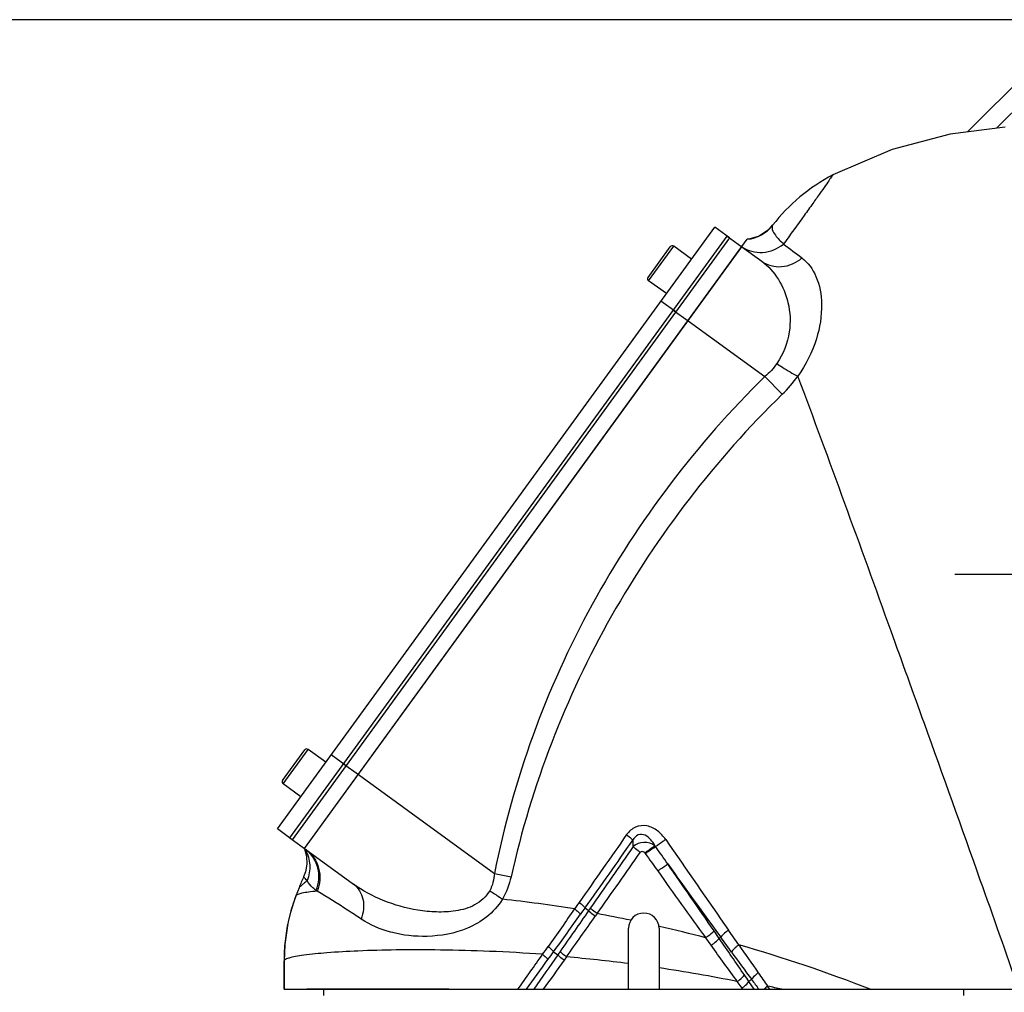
# Model space of a CAD drawing. Header units: millimetres. Extents: x 0 to 63602708652, y -107871309221 to 6308.
# Tile 14 of 74: x 2156 to 2318, y 5152 to 5311. Entities that reach past the tile are written whole.
import ezdxf

# ---------------------------------------------------------------- set-up
doc = ezdxf.new("R2010")
doc.units = ezdxf.units.MM
doc.header["$LTSCALE"] = 490.4625
doc.linetypes.add('CENTER', pattern=[0.6, 0.375, -0.075, 0.075, -0.075])
doc.layers.get('0').update_dxf_attribs({"linetype": 'CONTINUOUS'})
for name, color, linetype in [('304102000118DXF_CONTINUOUS_LINE', 7, 'CONTINUOUS'), ('304102000121_DXF_AXIS', 7, 'CONTINUOUS'), ('304102000123DXF_CONTINUOUS_LINE', 7, 'CONTINUOUS'), ('304103000063_DXF_DIMENSION', 7, 'CONTINUOUS'), ('304104000476DXF_CONTINUOUS_LINE', 7, 'CONTINUOUS'), ('304105000291DXF_CONTINUOUS_LINE', 7, 'CONTINUOUS'), ('304106000095DXF_CONTINUOUS_LINE', 7, 'CONTINUOUS'), ('501023000069DXF_CONTINUOUS_LINE', 7, 'CONTINUOUS')]:
    doc.layers.add(name, color=color, linetype=linetype)
doc.styles.get("Standard").update_dxf_attribs({"font": 'txt', "width": 0.7})
doc.dimstyles.new('DIMSTYLE_2', dxfattribs={"dimtxt": 75, "dimasz": 45, "dimexe": 2, "dimexo": 0.2, "dimgap": 2.5, "dimtad": 1, "dimdsep": 46, "dimtxsty": 'Standard', "dimblk": '_FILLED', "dimblk1": '_FILLED', "dimblk2": '_FILLED', "dimcen": 0.09, "dimclrt": 5, "dimazin": 2, "dimtp": 0.01, "dimtm": 0.01, "dimtfac": 1, "dimtofl": 0, "dimtmove": 0, "dimatfit": 3, "dimldrblk": '_FILLED', "dimfxl": 0, "dimtolj": 1, "dimarcsym": 0})

# ---------------------------------------------------------------- blocks, each defined once
blk = doc.blocks.new('_FILLED')
at = {"color": 0, "linetype": 'ByBlock'}
blk.add_solid([(0, 0), (-1, 0.1667), (-1, -0.1667)], dxfattribs=at)
blk = doc.blocks.new('*D29')
at = {"layer": '304103000063_DXF_DIMENSION', "color": 2, "linetype": 'Continuous', "transparency": 16777216}
for p, q in [((2365.85, 5311.48), (1926.27, 5311.48)), ((1941.27, 5311.48), (1941.27, 4418.48)), ((1941.27, 3525.48), (1941.27, 4418.48)), ((2208.14, 3525.48), (1926.27, 3525.48))]:
    blk.add_line(p, q, dxfattribs=at)
at = {"layer": '304103000063_DXF_DIMENSION', "color": 2, "linetype": 'Continuous', "transparency": 16777216, "xscale": 45, "yscale": 45, "zscale": 45}
for p, rotation in [((1941.27, 5311.48), 90), ((1941.27, 3525.48), 270)]:
    blk.add_blockref('_FILLED', p, dxfattribs=dict(at, rotation=rotation))

msp = doc.modelspace()

# ---------------------------------------------------------------- linework, layer by layer
at = {"layer": '304102000118DXF_CONTINUOUS_LINE', "color": 7, "linetype": 'Continuous'}
msp.add_line((2325.882, 5307.014), (2311.954, 5293.086), dxfattribs=at)
at = {"layer": '304102000118DXF_CONTINUOUS_LINE', "color": 9, "linetype": 'Continuous'}
msp.add_line((2325.776, 5302.766), (2316.686, 5293.676), dxfattribs=at)
at = {"layer": '304102000121_DXF_AXIS', "color": 7, "linetype": 'CENTER'}
msp.add_line((2424.846, 5220.478), (2309.846, 5220.478), dxfattribs=at)
at = {"layer": '304102000123DXF_CONTINUOUS_LINE', "color": 7, "linetype": 'Continuous'}
for p, q in [((2279.986, 5277.768), (2279.144, 5276.882)), ((2279.985, 5277.768), (2279.987, 5277.77)), ((2279.144, 5276.882), (2277.779, 5276.001)), ((2203.224, 5175.54), (2275.824, 5275.465)), ((2274.934, 5274.24), (2278.212, 5271.859)), ((2203.224, 5175.54), (2211.262, 5169.701)), ((2202.305, 5169.136), (2201.791, 5167.786)), ((2200.9, 5165.048), (2200.534, 5163.561)), ((2200.534, 5163.561), (2200.399, 5162.905)), ((2256.346, 5152.478), (2256.346, 5162.478)), ((2261.346, 5162.478), (2261.346, 5152.478)), ((2199.844, 5157.134), (2199.844, 5152.478)), ((2199.844, 5152.478), (2236.233, 5152.478)), ((2236.233, 5152.478), (2281.477, 5152.478)), ((2281.477, 5152.478), (2321.346, 5152.478))]:
    msp.add_line(p, q, dxfattribs=at)
at = {"layer": '304102000123DXF_CONTINUOUS_LINE', "color": 9, "linetype": 'Continuous'}
for p, q in [((2266.117, 5262.105), (2278.727, 5252.943)), ((2278.727, 5252.944), (2281.558, 5250.045)), ((2212.041, 5187.675), (2234.339, 5171.475)), ((2260.788, 5175.867), (2260.679, 5176.016)), ((2259.085, 5174.736), (2259.015, 5174.831)), ((2234.339, 5171.475), (2237.076, 5170.92)), ((2205.279, 5168.554), (2205.071, 5168.703)), ((2249.215, 5165.84), (2249.79, 5165.37)), ((2250.098, 5165.811), (2249.79, 5165.37)), ((2251.191, 5164.878), (2250.88, 5164.438)), ((2261.417, 5162.779), (2261.325, 5162.799)), ((2271.224, 5160.811), (2270.365, 5162.055)), ((2274.426, 5159.749), (2272.738, 5162.18)), ((2269.891, 5159.684), (2268.998, 5160.921)), ((2271.464, 5160.999), (2271.224, 5160.811)), ((2244.061, 5158.628), (2244.757, 5158.14)), ((2245.14, 5158.692), (2244.757, 5158.14)), ((2199.846, 5157.157), (2199.844, 5157.134)), ((2199.846, 5152.478), (2199.846, 5157.157)), ((2246.16, 5157.789), (2245.769, 5157.243)), ((2274.963, 5152.676), (2274.188, 5153.743)), ((2276.546, 5154.056), (2276.099, 5153.743)), ((2276.97, 5152.478), (2276.099, 5153.743)), ((2275.107, 5152.478), (2274.963, 5152.676)), ((2279.519, 5152.478), (2279.159, 5152.991))]:
    msp.add_line(p, q, dxfattribs=at)
at = {"layer": '304102000123DXF_CONTINUOUS_LINE', "color": 7, "linetype": 'Continuous'}
for points in [[(2318.133, 5293.857), (2309.09, 5292.729), (2299.56, 5290.197), (2289.833, 5286.016)], [(2277.779, 5276.001), (2276.229, 5275.519), (2275.824, 5275.465)], [(2203.227, 5175.532), (2203.546, 5174.29), (2203.593, 5173.009), (2203.367, 5171.747), (2203.058, 5170.922)], [(2201.791, 5167.786), (2201.394, 5166.672), (2200.9, 5165.048)], [(2200.399, 5162.905), (2199.961, 5159.804), (2199.844, 5157.134)]]:
    msp.add_lwpolyline(points, dxfattribs=at)
for centre, radius, start, end in [((2303.726, 5259.427), 30, 117.58821, 142.3122), ((2275.238, 5281.436), 6, 275.60963, 322.30859), ((2230.31, 5158.379), 30, 155.28669, 158.98742), ((2230.058, 5157.068), 30.229, 159.27328, 165.80083), ((2229.541, 5157.21), 29.694, 165.82223, 167.65023), ((2258.846, 5162.478), 2.5, 0, 180), ((2229.463, 5157.227), 29.614, 167.65093, 170.57983), ((2229.543, 5157.215), 29.694, 170.58247, 173.88936), ((2230.103, 5157.165), 30.257, 173.90685, 180.01462)]:
    msp.add_arc(centre, radius, start, end, dxfattribs=at)
at = {"layer": '304102000123DXF_CONTINUOUS_LINE', "color": 9, "linetype": 'Continuous'}
for centre, radius, start, end in [((2705.653, 5833.392), 701.306, 232.812104, 233.122527), ((2265.824, 5266.204), 22.553, 314.23761, 324.27588), ((-264.22, 6955.645), 3085.572, 324.54551, 324.797745), ((1990.536, 5161.894), 266.957, 3.00506, 3.22722), ((9590.439, 10244.426), 8909.432, 214.6643172, 214.7805232), ((2198.366, 5172.588), 5.685, 28.88358, 31.28373), ((-1723.797, 7981.37), 4871.668, 324.680391, 324.824827), ((3633.486, 6153.304), 1687.179, 215.450709, 215.570161), ((3704.957, 6204.693), 1773.189, 215.578211, 216.057515), ((4755.621, 6956.257), 3067.005, 215.577251, 215.829205), ((2205.914, 4901.159), 267.746, 81.0647, 83.62319), ((1210.858, 5902.065), 1272.874, 324.263258, 324.603911), ((2203.187, 4904.666), 264.603, 78.32715, 79.54745), ((-23.773, 6774.258), 2786.676, 324.544492, 324.712145), ((2208.49, 4930.393), 238.337, 75.29298, 77.16955), ((2208.89, 4929.681), 239.22, 68.64581, 74.10014), ((3844.323, 6253.081), 1913.1, 214.854711, 215.021522), ((410.525, 6448.622), 2240.625, 324.656695, 324.836143), ((1764.314, 5497.174), 585.939, 324.654911, 324.808915), ((1876.617, 5422.95), 452.639, 324.06962, 324.2705), ((3318.635, 5921.815), 1294.373, 216.13224, 216.380953), ((931.126, 6108.079), 1620.267, 323.858605, 324.071253), ((2221.35, 4882.406), 276.498, 82.72856, 84.85198), ((2221.582, 4890.795), 268.159, 78.68662, 81.47243), ((2831.964, 5543.616), 676.891, 215.018989, 215.245904), ((2768.178, 5516.25), 610.644, 216.379731, 216.563823), ((2221.488, 4886.741), 272.425, 77.27905, 77.77836)]:
    msp.add_arc(centre, radius, start, end, dxfattribs=at)
for points, knots in [([(2289.833, 5286.016), (2289.898, 5286.05), (2289.477, 5285.55), (2289.337, 5285.224), (2288.536, 5284.139), (2287.68, 5282.897), (2286.492, 5281.237), (2284.513, 5278.477), (2282.906, 5276.252), (2281.761, 5274.691)], [0, 0, 0, 0, 0.0157461, 0.0657368, 0.1490283, 0.2642005, 0.4094548, 0.5823727, 1, 1, 1, 1]), ([(2279.986, 5277.768), (2279.875, 5277.562), (2279.87, 5276.914), (2280.594, 5275.873), (2281.288, 5275.147), (2281.761, 5274.691)], [0, 0, 0, 0, 0.1883098, 0.4704426, 1, 1, 1, 1]), ([(2274.935, 5274.241), (2275.898, 5273.566), (2278.432, 5272.889), (2280.81, 5273.91), (2281.761, 5274.692)], [0, 0, 0, 0, 0.4887189, 1, 1, 1, 1]), ([(2278.212, 5271.859), (2279.114, 5271.203), (2281.597, 5270.579), (2283.862, 5271.629), (2284.795, 5272.403)], [0, 0, 0, 0, 0.4793593, 1, 1, 1, 1]), ([(2278.212, 5271.859), (2280.366, 5270.294), (2282.751, 5266.209), (2283.031, 5260.007), (2281.729, 5256.625), (2280.676, 5255.098)], [0, 0, 0, 0, 0.4343268, 0.6974296, 1, 1, 1, 1]), ([(2284.795, 5272.403), (2285.807, 5271.643), (2287.506, 5269.216), (2288.286, 5264.45), (2287.363, 5258.702), (2285.433, 5254.896), (2284.133, 5253.035)], [0, 0, 0, 0, 0.1808114, 0.4016891, 0.6757392, 1, 1, 1, 1]), ([(2280.676, 5255.098), (2280.974, 5254.889), (2282.087, 5254.139), (2283.248, 5253.453), (2284.133, 5253.035)], [0, 0, 0, 0, 0.2710965, 1, 1, 1, 1]), ([(2278.727, 5252.943), (2267.539, 5242.015), (2253.073, 5222.946), (2240.108, 5194.344), (2235.897, 5179.16), (2234.339, 5171.475)], [0, 0, 0, 0, 0.4993187, 0.749646, 1, 1, 1, 1]), ([(2304.864, 5196.066), (2303.049, 5201.119), (2296.2, 5220.131), (2289.318, 5239.131), (2284.133, 5253.035)], [0, 0, 0, 0, 0.2656953, 1, 1, 1, 1]), ([(2281.558, 5250.045), (2270.614, 5239.369), (2256.359, 5220.865), (2243.206, 5193.138), (2238.763, 5178.395), (2237.076, 5170.92)], [0, 0, 0, 0, 0.499399, 0.7496916, 1, 1, 1, 1]), ([(2320.318, 5152.478), (2318.28, 5158.465), (2313.127, 5172.994), (2307.937, 5187.51), (2304.864, 5196.066)], [0, 0, 0, 0, 0.4102437, 1, 1, 1, 1]), ([(2262.446, 5177.032), (2262.076, 5177.566), (2261.187, 5178.531), (2259.419, 5179.433), (2257.39, 5179.266), (2256.398, 5178.355), (2256.034, 5177.836)], [0, 0, 0, 0, 0.2543267, 0.5054414, 0.7518271, 1, 1, 1, 1]), ([(2256.034, 5177.836), (2256.145, 5177.753), (2256.507, 5177.47), (2256.863, 5177.17), (2257.07, 5176.923)], [0, 0, 0, 0, 0.2994902, 1, 1, 1, 1]), ([(2260.679, 5176.016), (2260.488, 5176.365), (2260.039, 5177.019), (2259.159, 5177.838), (2257.817, 5177.998), (2257.257, 5177.284), (2257.07, 5176.923)], [0, 0, 0, 0, 0.2511179, 0.4984912, 0.742939, 1, 1, 1, 1]), ([(2260.679, 5176.016), (2260.173, 5176.397), (2258.869, 5176.775), (2257.58, 5176.311), (2257.126, 5175.889)], [0, 0, 0, 0, 0.505437, 1, 1, 1, 1]), ([(2258.279, 5174.908), (2258.156, 5174.996), (2257.754, 5175.3), (2257.358, 5175.621), (2257.126, 5175.889)], [0, 0, 0, 0, 0.299087, 1, 1, 1, 1]), ([(2259.015, 5174.831), (2259.172, 5174.95), (2259.718, 5175.356), (2260.269, 5175.758), (2260.679, 5176.016)], [0, 0, 0, 0, 0.289902, 1, 1, 1, 1]), ([(2259.085, 5174.736), (2259.246, 5174.85), (2259.807, 5175.236), (2260.372, 5175.618), (2260.788, 5175.867)], [0, 0, 0, 0, 0.2899155, 1, 1, 1, 1]), ([(2262.446, 5177.032), (2262.286, 5176.917), (2261.736, 5176.525), (2261.185, 5176.135), (2260.788, 5175.867)], [0, 0, 0, 0, 0.2904092, 1, 1, 1, 1]), ([(2203.344, 5175.334), (2203.759, 5174.582), (2204.256, 5172.862), (2203.949, 5171.099), (2203.622, 5170.298)], [0, 0, 0, 0, 0.4981757, 1, 1, 1, 1]), ([(2203.445, 5175.371), (2204.368, 5174.625), (2205.755, 5172.415), (2205.523, 5169.838), (2205.071, 5168.703)], [0, 0, 0, 0, 0.4927932, 1, 1, 1, 1]), ([(2203.452, 5175.374), (2204.443, 5174.655), (2205.968, 5172.408), (2205.747, 5169.729), (2205.279, 5168.554)], [0, 0, 0, 0, 0.4918847, 1, 1, 1, 1]), ([(2259.015, 5174.831), (2258.927, 5174.945), (2258.685, 5175.156), (2258.358, 5175.02), (2258.279, 5174.908)], [0, 0, 0, 0, 0.5100993, 1, 1, 1, 1]), ([(2261.128, 5171.873), (2261.29, 5171.985), (2261.843, 5172.368), (2262.396, 5172.752), (2262.783, 5173.027)], [0, 0, 0, 0, 0.2937157, 1, 1, 1, 1]), ([(2203.622, 5170.298), (2203.534, 5170.39), (2203.392, 5170.534), (2203.208, 5170.773), (2203.122, 5170.821), (2203.063, 5170.937), (2203.058, 5170.922)], [0, 0, 0, 0, 0.4541427, 0.7644758, 0.9426371, 1, 1, 1, 1]), ([(2203.622, 5170.298), (2203.434, 5170.128), (2203.125, 5169.861), (2202.657, 5169.415), (2202.506, 5169.333), (2202.293, 5169.103), (2202.305, 5169.136)], [0, 0, 0, 0, 0.4341054, 0.7507037, 0.9395207, 1, 1, 1, 1]), ([(2205.071, 5168.703), (2204.903, 5168.823), (2204.342, 5169.279), (2203.882, 5169.854), (2203.622, 5170.298)], [0, 0, 0, 0, 0.2861067, 1, 1, 1, 1]), ([(2211.262, 5169.701), (2212.032, 5169.141), (2213.167, 5167.176), (2212.866, 5165.022), (2212.492, 5163.986)], [0, 0, 0, 0, 0.4638845, 1, 1, 1, 1]), ([(2233.572, 5168.644), (2233.013, 5167.66), (2231.254, 5166.08), (2228.045, 5165.225), (2224.874, 5165.074), (2220.848, 5165.487), (2216.158, 5166.801), (2212.758, 5168.613), (2211.262, 5169.7)], [0, 0, 0, 0, 0.139653, 0.2736115, 0.4035274, 0.5298625, 0.7717224, 1, 1, 1, 1]), ([(2205.279, 5168.554), (2204.797, 5168.515), (2203.961, 5168.432), (2202.873, 5168.259), (2202.203, 5168.082), (2201.834, 5167.901), (2201.791, 5167.786)], [0, 0, 0, 0, 0.4005581, 0.7002778, 0.898176, 1, 1, 1, 1]), ([(2212.492, 5163.986), (2211.757, 5164.481), (2209.383, 5166.051), (2206.971, 5167.564), (2205.279, 5168.554)], [0, 0, 0, 0, 0.3114106, 1, 1, 1, 1]), ([(2233.572, 5168.644), (2234.113, 5168.311), (2234.812, 5167.854), (2235.49, 5167.367), (2235.651, 5167.249)], [0, 0, 0, 0, 0.7605854, 1, 1, 1, 1]), ([(2235.651, 5167.249), (2234.97, 5166.148), (2233.263, 5164.213), (2229.071, 5161.846), (2223.569, 5160.853), (2217.534, 5161.508), (2213.97, 5162.994), (2212.492, 5163.986)], [0, 0, 0, 0, 0.1517496, 0.2951272, 0.557216, 0.7914036, 1, 1, 1, 1]), ([(2248.244, 5166.718), (2248.348, 5166.639), (2248.688, 5166.367), (2249.022, 5166.078), (2249.215, 5165.84)], [0, 0, 0, 0, 0.2994279, 1, 1, 1, 1]), ([(2247.5, 5165.656), (2247.603, 5165.577), (2247.941, 5165.306), (2248.272, 5165.02), (2248.463, 5164.784)], [0, 0, 0, 0, 0.2994127, 1, 1, 1, 1]), ([(2250.88, 5164.438), (2250.764, 5164.522), (2250.384, 5164.812), (2250.01, 5165.117), (2249.79, 5165.37)], [0, 0, 0, 0, 0.2995939, 1, 1, 1, 1]), ([(2251.191, 5164.878), (2251.075, 5164.963), (2250.694, 5165.253), (2250.319, 5165.559), (2250.098, 5165.811)], [0, 0, 0, 0, 0.2996051, 1, 1, 1, 1]), ([(2268.998, 5160.921), (2269.143, 5161.02), (2269.622, 5161.367), (2270.095, 5161.737), (2270.365, 5162.055)], [0, 0, 0, 0, 0.2961502, 1, 1, 1, 1]), ([(2272.738, 5162.18), (2272.6, 5162.079), (2272.143, 5161.724), (2271.695, 5161.336), (2271.464, 5160.999)], [0, 0, 0, 0, 0.295016, 1, 1, 1, 1]), ([(2269.891, 5159.684), (2270.033, 5159.782), (2270.502, 5160.125), (2270.965, 5160.493), (2271.224, 5160.811)], [0, 0, 0, 0, 0.2962064, 1, 1, 1, 1]), ([(2274.426, 5159.749), (2274.294, 5159.651), (2273.858, 5159.305), (2273.434, 5158.92), (2273.223, 5158.587)], [0, 0, 0, 0, 0.2947474, 1, 1, 1, 1]), ([(2242.254, 5158.209), (2239.361, 5158.411), (2233.774, 5158.72), (2225.76, 5158.944), (2218.556, 5158.956), (2212.343, 5158.795), (2207.294, 5158.506), (2203.867, 5158.173), (2201.829, 5157.859), (2200.808, 5157.639), (2200.206, 5157.449), (2199.867, 5157.262), (2199.846, 5157.157)], [0, 0, 0, 0, 0.2041252, 0.3937428, 0.5642343, 0.7111846, 0.8310123, 0.9203798, 0.952829, 0.9768688, 0.9924247, 1, 1, 1, 1]), ([(2242.254, 5158.209), (2242.349, 5158.132), (2242.663, 5157.866), (2242.966, 5157.578), (2243.132, 5157.341)], [0, 0, 0, 0, 0.2978401, 1, 1, 1, 1]), ([(2243.163, 5159.495), (2243.26, 5159.417), (2243.579, 5159.151), (2243.889, 5158.864), (2244.061, 5158.628)], [0, 0, 0, 0, 0.2982481, 1, 1, 1, 1]), ([(2245.769, 5157.243), (2245.661, 5157.323), (2245.306, 5157.6), (2244.957, 5157.895), (2244.757, 5158.14)], [0, 0, 0, 0, 0.299223, 1, 1, 1, 1]), ([(2246.16, 5157.789), (2246.051, 5157.87), (2245.693, 5158.149), (2245.342, 5158.445), (2245.14, 5158.692)], [0, 0, 0, 0, 0.299242, 1, 1, 1, 1]), ([(2274.188, 5153.743), (2274.316, 5153.835), (2274.736, 5154.157), (2275.146, 5154.514), (2275.355, 5154.823)], [0, 0, 0, 0, 0.2958463, 1, 1, 1, 1]), ([(2277.616, 5155.184), (2277.496, 5155.09), (2277.1, 5154.757), (2276.72, 5154.379), (2276.546, 5154.056)], [0, 0, 0, 0, 0.2935074, 1, 1, 1, 1]), ([(2274.963, 5152.676), (2275.088, 5152.767), (2275.498, 5153.084), (2275.898, 5153.437), (2276.099, 5153.743)], [0, 0, 0, 0, 0.2957242, 1, 1, 1, 1]), ([(2200.048, 5152.478), (2203.799, 5152.547), (2215.861, 5152.56), (2227.923, 5152.532), (2236.233, 5152.478)], [0, 0, 0, 0, 0.3110118, 1, 1, 1, 1])]:
    msp.add_open_spline(points, degree=3, knots=knots, dxfattribs=at)
for points in [[(2280.676, 5255.098), (2280.126, 5254.301), (2279.462, 5253.573), (2278.727, 5252.943)], [(2256.034, 5177.836), (2253.438, 5174.129), (2250.842, 5170.423), (2248.244, 5166.718)], [(2257.126, 5175.889), (2254.781, 5172.531), (2252.439, 5169.172), (2250.098, 5165.811)], [(2262.783, 5173.027), (2262.118, 5173.973), (2261.452, 5174.92), (2260.788, 5175.867)], [(2270.365, 5162.055), (2267.84, 5165.714), (2265.312, 5169.371), (2262.783, 5173.027)], [(2234.339, 5171.475), (2234.281, 5170.499), (2234.054, 5169.494), (2233.572, 5168.644)], [(2237.076, 5170.92), (2236.787, 5169.639), (2236.323, 5168.376), (2235.651, 5167.249)], [(2248.244, 5166.718), (2247.996, 5166.364), (2247.748, 5166.01), (2247.5, 5165.656)], [(2247.5, 5165.656), (2246.056, 5163.601), (2244.611, 5161.547), (2243.163, 5159.495)], [(2249.79, 5165.37), (2248.239, 5163.145), (2246.689, 5160.919), (2245.14, 5158.692)], [(2249.215, 5165.84), (2248.964, 5165.488), (2248.713, 5165.136), (2248.463, 5164.784)], [(2274.188, 5153.743), (2272.754, 5155.722), (2271.322, 5157.703), (2269.891, 5159.684)], [(2275.355, 5154.823), (2273.978, 5156.819), (2272.601, 5158.815), (2271.224, 5160.811)], [(2273.223, 5158.587), (2272.636, 5159.391), (2272.05, 5160.194), (2271.464, 5160.999)], [(2244.757, 5158.14), (2243.446, 5156.253), (2242.136, 5154.366), (2240.827, 5152.478)], [(2245.769, 5157.243), (2244.636, 5155.654), (2243.501, 5154.066), (2242.366, 5152.478)], [(2276.099, 5153.743), (2275.851, 5154.103), (2275.603, 5154.463), (2275.355, 5154.823)], [(2279.159, 5152.991), (2278.962, 5152.833), (2278.773, 5152.663), (2278.599, 5152.478)]]:
    msp.add_open_spline(points, degree=3, dxfattribs=at)
at = {"layer": '304104000476DXF_CONTINUOUS_LINE', "color": 7, "linetype": 'Continuous'}
for p, q in [((2206.346, 5151.478), (2206.346, 5152.478)), ((2311.346, 5151.478), (2311.346, 5152.478))]:
    msp.add_line(p, q, dxfattribs=at)
at = {"layer": '304105000291DXF_CONTINUOUS_LINE', "color": 7, "linetype": 'Continuous'}
for p, q in [((2198.775, 5178.773), (2270.485, 5277.473)), ((2272.912, 5275.71), (2270.485, 5277.473)), ((2272.912, 5275.71), (2201.202, 5177.009)), ((2201.202, 5177.009), (2198.775, 5178.773))]:
    msp.add_line(p, q, dxfattribs=at)
at = {"layer": '304105000291DXF_CONTINUOUS_LINE', "color": 9, "linetype": 'Continuous'}
for p, q in [((2264.095, 5263.574), (2261.668, 5265.338)), ((2210.019, 5189.145), (2207.592, 5190.908))]:
    msp.add_line(p, q, dxfattribs=at)
at = {"layer": '304106000095DXF_CONTINUOUS_LINE', "color": 7, "linetype": 'Continuous'}
for p, q in [((2200.797, 5177.303), (2272.507, 5276.003)), ((2272.507, 5276.003), (2274.934, 5274.24)), ((2203.224, 5175.54), (2274.934, 5274.24)), ((2200.797, 5177.303), (2203.224, 5175.54))]:
    msp.add_line(p, q, dxfattribs=at)
at = {"layer": '304106000095DXF_CONTINUOUS_LINE', "color": 9, "linetype": 'Continuous'}
for p, q in [((2263.69, 5263.868), (2266.117, 5262.105)), ((2209.614, 5189.439), (2212.041, 5187.675))]:
    msp.add_line(p, q, dxfattribs=at)
at = {"layer": '501023000069DXF_CONTINUOUS_LINE', "color": 9, "linetype": 'Continuous'}
for p, q in [((2259.637, 5268.667), (2263.752, 5274.33)), ((2199.683, 5186.147), (2203.797, 5191.811))]:
    msp.add_line(p, q, dxfattribs=at)
at = {"layer": '501023000069DXF_CONTINUOUS_LINE', "color": 7, "linetype": 'Continuous'}
for p, q in [((2266.664, 5272.214), (2263.752, 5274.33)), ((2259.549, 5269.226), (2263.193, 5274.242)), ((2262.549, 5266.551), (2259.637, 5268.667)), ((2199.594, 5186.706), (2203.239, 5191.722)), ((2206.71, 5189.695), (2203.797, 5191.811)), ((2202.595, 5184.031), (2199.683, 5186.147))]:
    msp.add_line(p, q, dxfattribs=at)
for centre, start, end in [((2263.516, 5274.007), 54, 144), ((2259.872, 5268.991), 144, 234), ((2203.562, 5191.487), 54, 144), ((2199.918, 5186.471), 144, 234)]:
    msp.add_arc(centre, 0.4, start, end, dxfattribs=at)

# ---------------------------------------------------------------- dimensions: what is measured, and where the dimension line sits
at = {"layer": '304103000063_DXF_DIMENSION', "color": 2, "linetype": 'Continuous'}
dim = msp.add_linear_dim(base=(1941.273, 5311.478), p1=(2208.337, 3525.478), p2=(2366.046, 5311.478), angle=90, dimstyle='DIMSTYLE_2', dxfattribs=at)
dim.commit()
dim.dimension.update_dxf_attribs({"geometry": '*D29', "text_midpoint": (1941.273, 4110.87), "dimtype": 160})

doc.saveas('drawing.dxf')
